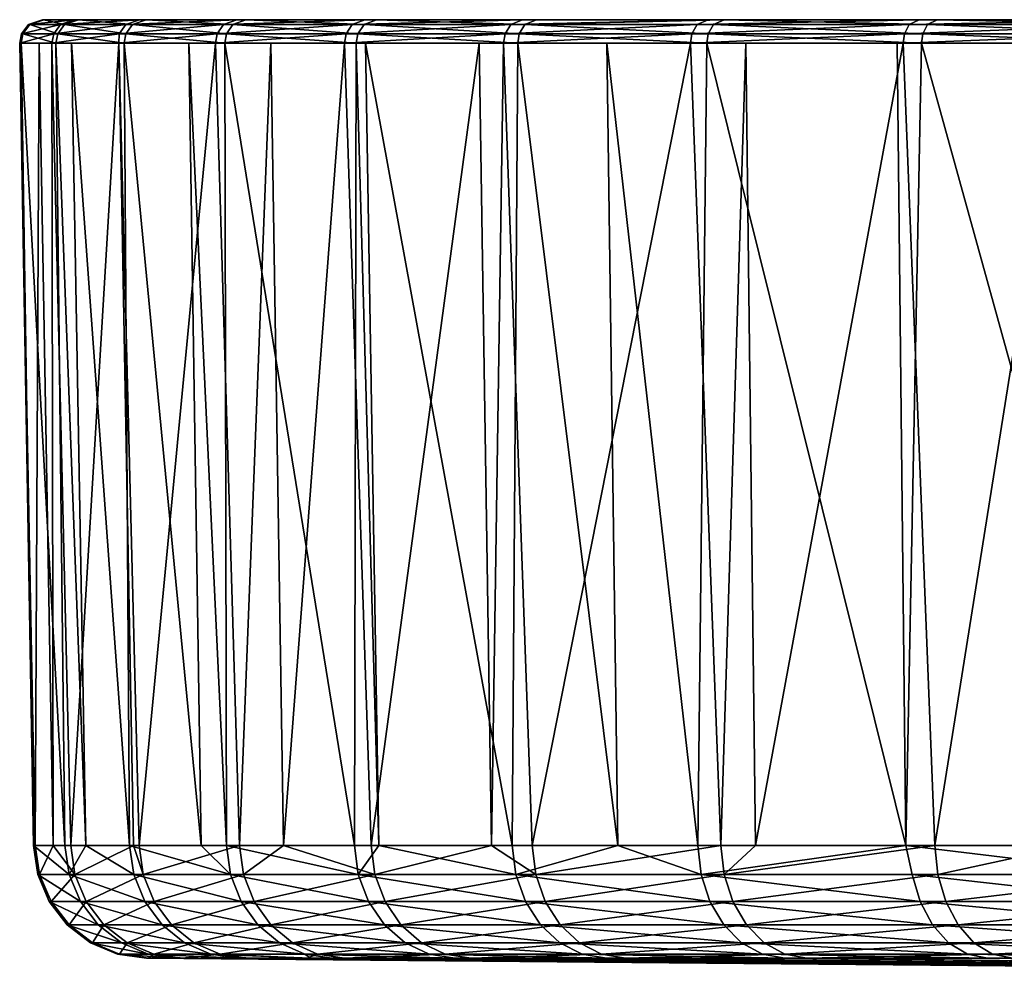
# Model space of a CAD drawing. Extents: x -0.0374 to 0.0374, y -0.0584 to -0.0009.
# Tile 2 of 17: x -0.0374 to -0.0246, y -0.0135 to -0.0009. Entities that reach past the tile are written whole.
import ezdxf

# ---------------------------------------------------------------- set-up
doc = ezdxf.new("R2010")
doc.units = 0
doc.layers.add('mesh', color=7, linetype='CONTINUOUS')

msp = doc.modelspace()

# ---------------------------------------------------------------- meshes
at = {"layer": 'mesh'}
mesh = msp.add_polyface(dxfattribs=at)
corners = [(-0.037027, -0.001157, 0.043903), (-0.037195, -0.001157, 0.042295), (-0.037448, -0.001157, 0.039866), (-0.037434, -0.001157, 0.036564), (-0.03743, -0.001157, 0.035806), (-0.036974, -0.001157, 0.031772), (-0.036771, -0.001157, 0.03087), (-0.036084, -0.001157, 0.027811), (-0.036151, -0.001157, 0.047934), (-0.036149, -0.001035, 0.047866), (-0.03487, -0.001035, 0.051716), (-0.037003, -0.001035, 0.0439), (-0.037424, -0.001035, 0.039864), (-0.037407, -0.001035, 0.035807), (-0.03695, -0.001035, 0.031776), (-0.036061, -0.001035, 0.027817), (-0.03477, -0.001157, 0.023969), (-0.034748, -0.001035, 0.023978), (-0.036062, -0.000917, 0.047842), (-0.034786, -0.000917, 0.051684), (-0.036915, -0.000917, 0.043886), (-0.037335, -0.000917, 0.03986), (-0.037317, -0.000917, 0.035812), (-0.036862, -0.000917, 0.031791), (-0.035974, -0.000917, 0.027842), (-0.034665, -0.000917, 0.024012), (-0.035882, -0.000852, 0.047793), (-0.036731, -0.000852, 0.043856), (-0.037149, -0.000852, 0.039851), (-0.037131, -0.000852, 0.035823), (-0.036678, -0.000852, 0.031822), (-0.035795, -0.000852, 0.027892), (-0.032938, -0.000852, 0.055278)]
mesh.append_faces([[corners[k] for k in face] for face in [(0, 1, 2, 2), (2, 3, 4, 4), (5, 6, 7, 7), (8, 9, 10, 10), (0, 9, 8, 8), (0, 11, 9, 9), (2, 11, 0, 0), (2, 12, 11, 11), (4, 12, 2, 2), (4, 13, 12, 12), (5, 13, 4, 4), (5, 14, 13, 13), (7, 14, 5, 5), (7, 15, 14, 14), (16, 15, 7, 7), (16, 17, 15, 15), (9, 18, 19, 19), (11, 18, 9, 9), (11, 20, 18, 18), (12, 20, 11, 11), (12, 21, 20, 20), (13, 21, 12, 12), (13, 22, 21, 21), (14, 22, 13, 13), (14, 23, 22, 22), (15, 23, 14, 14), (15, 24, 23, 23), (17, 24, 15, 15), (17, 25, 24, 24), (20, 26, 18, 18), (20, 27, 26, 26), (21, 27, 20, 20), (21, 28, 27, 27), (22, 28, 21, 21), (22, 29, 28, 28), (23, 29, 22, 22), (23, 30, 29, 29), (24, 30, 23, 23), (24, 31, 30, 30), (25, 31, 24, 24), (32, 29, 30, 30), (32, 27, 28, 28), (32, 26, 27, 27)]])
mesh = msp.add_polyface(dxfattribs=at)
corners = [(-0.031012, -0.011645, 0.017254), (-0.030941, -0.001157, 0.016822), (-0.032929, -0.001157, 0.020094), (-0.029631, -0.011645, 0.015413), (-0.029776, -0.001157, 0.015303), (-0.031126, -0.001157, 0.058905), (-0.031447, -0.001157, 0.058366), (-0.033204, -0.001157, 0.055417), (-0.034165, -0.001157, 0.053315), (-0.034892, -0.001157, 0.051725), (-0.036084, -0.001157, 0.027811), (-0.03524, -0.001157, 0.025342), (-0.03477, -0.001157, 0.023969), (-0.03305, -0.001157, 0.020292), (-0.031106, -0.001035, 0.058892), (-0.033183, -0.001035, 0.055406), (-0.03487, -0.001035, 0.051716), (-0.036151, -0.001157, 0.047934), (-0.034748, -0.001035, 0.023978), (-0.033029, -0.001035, 0.020303), (-0.030922, -0.001035, 0.016836), (-0.02847, -0.001157, 0.013601), (-0.031031, -0.000917, 0.058842), (-0.033103, -0.000917, 0.055364), (-0.034786, -0.000917, 0.051684), (-0.036149, -0.001035, 0.047866), (-0.034665, -0.000917, 0.024012), (-0.032949, -0.000917, 0.020346), (-0.030847, -0.000917, 0.016887), (-0.030877, -0.000852, 0.058738), (-0.032938, -0.000852, 0.055278), (-0.034613, -0.000852, 0.051615), (-0.036062, -0.000917, 0.047842), (-0.035882, -0.000852, 0.047793), (-0.034492, -0.000852, 0.024081), (-0.035795, -0.000852, 0.027892), (-0.032785, -0.000852, 0.020434), (-0.030694, -0.000852, 0.016992), (-0.028242, -0.000852, 0.013796), (-0.036678, -0.000852, 0.031822), (-0.037149, -0.000852, 0.039851), (-0.037131, -0.000852, 0.035823)]
mesh.append_faces([[corners[k] for k in face] for face in [(0, 1, 2, 2), (3, 4, 1, 1), (5, 6, 7, 7), (7, 8, 9, 9), (10, 11, 12, 12), (13, 2, 1, 1), (7, 14, 5, 5), (7, 15, 14, 14), (9, 15, 7, 7), (9, 16, 15, 15), (17, 16, 9, 9), (13, 18, 12, 12), (13, 19, 18, 18), (1, 19, 13, 13), (1, 20, 19, 19), (21, 20, 1, 1), (15, 22, 14, 14), (15, 23, 22, 22), (16, 23, 15, 15), (16, 24, 23, 23), (25, 24, 16, 16), (19, 26, 18, 18), (19, 27, 26, 26), (20, 27, 19, 19), (20, 28, 27, 27), (23, 29, 22, 22), (23, 30, 29, 29), (24, 30, 23, 23), (24, 31, 30, 30), (32, 31, 24, 24), (32, 33, 31, 31), (26, 34, 35, 35), (27, 34, 26, 26), (27, 36, 34, 34), (28, 36, 27, 27), (28, 37, 36, 36), (37, 38, 30, 30), (30, 36, 37, 37), (30, 34, 36, 36), (35, 34, 30, 30), (30, 39, 35, 35), (40, 41, 30, 30), (31, 33, 30, 30)]])
mesh = msp.add_polyface(dxfattribs=at)
corners = [(-0.025904, -0.001157, 0.065108), (-0.027961, -0.001157, 0.062917), (-0.028683, -0.001157, 0.062148), (-0.030941, -0.001157, 0.016822), (-0.029776, -0.001157, 0.015303), (-0.02847, -0.001157, 0.013601), (-0.025984, -0.001157, 0.011), (-0.025665, -0.001157, 0.010666), (-0.022807, -0.001035, 0.06773), (-0.022822, -0.001157, 0.067749), (-0.025888, -0.001035, 0.06509), (-0.028665, -0.001035, 0.062132), (-0.031126, -0.001157, 0.058905), (-0.031106, -0.001035, 0.058892), (-0.028452, -0.001035, 0.013617), (-0.030922, -0.001035, 0.016836), (-0.025649, -0.001035, 0.010684), (-0.02256, -0.001157, 0.008051), (-0.022545, -0.001035, 0.008071), (-0.022752, -0.000917, 0.067659), (-0.025826, -0.000917, 0.065025), (-0.028596, -0.000917, 0.062075), (-0.031031, -0.000917, 0.058842), (-0.030847, -0.000917, 0.016887), (-0.028384, -0.000917, 0.013675), (-0.025587, -0.000917, 0.010749), (-0.022491, -0.000917, 0.008142), (-0.022639, -0.000852, 0.067511), (-0.025697, -0.000852, 0.064891), (-0.028454, -0.000852, 0.061955), (-0.028242, -0.000852, 0.013796), (-0.02546, -0.000852, 0.010885), (-0.022379, -0.000852, 0.008291), (-0.030877, -0.000852, 0.058738), (-0.030694, -0.000852, 0.016992), (-0.032938, -0.000852, 0.055278), (-0.019036, -0.000852, 0.006046), (-0.011722, -0.000852, 0.002701)]
mesh.append_faces([[corners[k] for k in face] for face in [(0, 1, 2, 2), (3, 4, 5, 5), (5, 6, 7, 7), (0, 8, 9, 9), (0, 10, 8, 8), (2, 10, 0, 0), (2, 11, 10, 10), (12, 11, 2, 2), (12, 13, 11, 11), (5, 14, 15, 15), (7, 14, 5, 5), (7, 16, 14, 14), (17, 16, 7, 7), (17, 18, 16, 16), (10, 19, 8, 8), (10, 20, 19, 19), (11, 20, 10, 10), (11, 21, 20, 20), (13, 21, 11, 11), (13, 22, 21, 21), (14, 23, 15, 15), (14, 24, 23, 23), (16, 24, 14, 14), (16, 25, 24, 24), (18, 25, 16, 16), (18, 26, 25, 25), (20, 27, 19, 19), (20, 28, 27, 27), (21, 28, 20, 20), (21, 29, 28, 28), (22, 29, 21, 21), (24, 30, 23, 23), (25, 30, 24, 24), (25, 31, 30, 30), (26, 31, 25, 25), (26, 32, 31, 31), (22, 33, 29, 29), (30, 34, 23, 23), (35, 32, 36, 36), (35, 31, 32, 32), (35, 30, 31, 31), (37, 33, 35, 35), (37, 28, 29, 29)]])
mesh = msp.add_polyface(dxfattribs=at)
corners = [(-0.019189, -0.001157, 0.005788), (-0.016616, -0.001157, 0.004438), (-0.015594, -0.001157, 0.003902), (-0.015893, -0.001157, 0.07196), (-0.01212, -0.001035, 0.073456), (-0.012128, -0.001157, 0.073479), (-0.015883, -0.001035, 0.071938), (-0.019471, -0.001157, 0.070042), (-0.019459, -0.001035, 0.070022), (-0.022822, -0.001157, 0.067749), (-0.022807, -0.001035, 0.06773), (-0.022545, -0.001035, 0.008071), (-0.02256, -0.001157, 0.008051), (-0.019177, -0.001035, 0.005808), (-0.015584, -0.001035, 0.003924), (-0.011816, -0.001157, 0.002416), (-0.011809, -0.001035, 0.002439), (-0.012091, -0.000917, 0.073371), (-0.015845, -0.000917, 0.071857), (-0.019412, -0.000917, 0.069945), (-0.022752, -0.000917, 0.067659), (-0.022491, -0.000917, 0.008142), (-0.019131, -0.000917, 0.005886), (-0.015547, -0.000917, 0.004005), (-0.01178, -0.000917, 0.002524), (-0.022639, -0.000852, 0.067511), (-0.022379, -0.000852, 0.008291), (-0.012031, -0.000852, 0.073195), (-0.015766, -0.000852, 0.071688), (-0.019316, -0.000852, 0.069786), (-0.019036, -0.000852, 0.006046), (-0.015469, -0.000852, 0.004175), (-0.011722, -0.000852, 0.002701), (-0.032938, -0.000852, 0.055278), (-0.028454, -0.000852, 0.061955), (-0.030877, -0.000852, 0.058738), (-0.025697, -0.000852, 0.064891)]
mesh.append_faces([[corners[k] for k in face] for face in [(0, 1, 2, 2), (3, 4, 5, 5), (3, 6, 4, 4), (7, 6, 3, 3), (7, 8, 6, 6), (9, 8, 7, 7), (9, 10, 8, 8), (0, 11, 12, 12), (0, 13, 11, 11), (2, 13, 0, 0), (2, 14, 13, 13), (15, 14, 2, 2), (15, 16, 14, 14), (6, 17, 4, 4), (6, 18, 17, 17), (8, 18, 6, 6), (8, 19, 18, 18), (10, 19, 8, 8), (10, 20, 19, 19), (13, 21, 11, 11), (13, 22, 21, 21), (14, 22, 13, 13), (14, 23, 22, 22), (16, 23, 14, 14), (16, 24, 23, 23), (20, 25, 19, 19), (22, 26, 21, 21), (18, 27, 17, 17), (18, 28, 27, 27), (19, 28, 18, 18), (19, 29, 28, 28), (25, 29, 19, 19), (22, 30, 26, 26), (23, 30, 22, 22), (23, 31, 30, 30), (24, 31, 23, 23), (24, 32, 31, 31), (32, 28, 29, 29), (32, 27, 28, 28), (33, 30, 31, 31), (32, 33, 31, 31), (34, 35, 32, 32), (32, 25, 36, 36), (29, 25, 32, 32)]])
mesh = msp.add_polyface(dxfattribs=at)
corners = [(-0.037213, -0.012025, 0.036215), (-0.037269, -0.011645, 0.036212), (-0.037267, -0.011645, 0.036571), (-0.036802, -0.012025, 0.032202), (-0.036857, -0.011645, 0.032193), (-0.034695, -0.012025, 0.024426), (-0.035076, -0.011645, 0.025401), (-0.036013, -0.011645, 0.028242), (-0.034747, -0.011645, 0.024406), (-0.033024, -0.012025, 0.020755), (-0.033074, -0.011645, 0.020729), (-0.030966, -0.012025, 0.017285), (-0.029631, -0.011645, 0.015413), (-0.031012, -0.011645, 0.017254), (-0.032856, -0.011645, 0.055682), (-0.031447, -0.001157, 0.058366), (-0.031283, -0.011645, 0.05826), (-0.034575, -0.011645, 0.052026), (-0.034165, -0.001157, 0.053315), (-0.034003, -0.011645, 0.053242), (-0.037244, -0.011645, 0.040252), (-0.037195, -0.001157, 0.042295), (-0.037011, -0.011645, 0.042273), (-0.037434, -0.001157, 0.036564), (-0.036771, -0.001157, 0.03087), (-0.036582, -0.011645, 0.030906), (-0.03524, -0.001157, 0.025342), (-0.032929, -0.001157, 0.020094), (-0.032754, -0.011645, 0.02019), (-0.031126, -0.001157, 0.058905), (-0.030751, -0.011645, 0.059131), (-0.033204, -0.001157, 0.055417), (-0.034892, -0.001157, 0.051725), (-0.035889, -0.011645, 0.048206), (-0.036151, -0.001157, 0.047934), (-0.035962, -0.011645, 0.047883), (-0.036782, -0.011645, 0.044266), (-0.037027, -0.001157, 0.043903), (-0.037448, -0.001157, 0.039866), (-0.03743, -0.001157, 0.035806), (-0.036974, -0.001157, 0.031772), (-0.036084, -0.001157, 0.027811), (-0.03477, -0.001157, 0.023969), (-0.03305, -0.001157, 0.020292), (-0.030941, -0.001157, 0.016822)]
mesh.append_faces([[corners[k] for k in face] for face in [(0, 1, 2, 2), (3, 4, 1, 1), (5, 6, 7, 7), (5, 8, 6, 6), (9, 10, 8, 8), (11, 12, 13, 13), (14, 15, 16, 16), (17, 18, 19, 19), (20, 21, 22, 22), (1, 23, 2, 2), (7, 24, 25, 25), (8, 26, 6, 6), (13, 27, 28, 28), (16, 29, 30, 30), (16, 15, 29, 29), (14, 31, 15, 15), (19, 31, 14, 14), (19, 18, 31, 31), (17, 32, 18, 18), (33, 32, 17, 17), (33, 34, 32, 32), (35, 34, 33, 33), (36, 34, 35, 35), (36, 37, 34, 34), (22, 37, 36, 36), (22, 21, 37, 37), (20, 38, 21, 21), (2, 38, 20, 20), (2, 23, 38, 38), (1, 39, 23, 23), (4, 39, 1, 1), (4, 40, 39, 39), (25, 40, 4, 4), (25, 24, 40, 40), (7, 41, 24, 24), (6, 41, 7, 7), (6, 26, 41, 41), (8, 42, 26, 26), (10, 42, 8, 8), (10, 43, 42, 42), (28, 43, 10, 10), (28, 27, 43, 43), (12, 44, 13, 13)]])
mesh = msp.add_polyface(dxfattribs=at)
corners = [(-0.028244, -0.012025, 0.062295), (-0.028286, -0.011645, 0.062332), (-0.027834, -0.011645, 0.062804), (-0.030841, -0.012379, 0.017369), (-0.02843, -0.012379, 0.014155), (-0.030966, -0.012025, 0.017285), (-0.025789, -0.012025, 0.011113), (-0.022639, -0.012379, 0.008601), (-0.022731, -0.012025, 0.008482), (-0.028545, -0.012025, 0.014059), (-0.025685, -0.012379, 0.011221), (-0.023705, -0.011645, 0.066745), (-0.022394, -0.011645, 0.067844), (-0.022361, -0.012025, 0.067799), (-0.025452, -0.012025, 0.065207), (-0.025349, -0.012379, 0.065097), (-0.02549, -0.011645, 0.065248), (-0.02813, -0.012379, 0.062197), (-0.030705, -0.012025, 0.059099), (-0.030581, -0.012379, 0.059014), (-0.030751, -0.011645, 0.059131), (-0.029631, -0.011645, 0.015413), (-0.028588, -0.011645, 0.014023), (-0.021436, -0.011645, 0.007525), (-0.022765, -0.011645, 0.008438), (-0.023824, -0.001157, 0.06689), (-0.027961, -0.001157, 0.062917), (-0.029776, -0.001157, 0.015303), (-0.025871, -0.011645, 0.011118), (-0.022822, -0.001157, 0.067749), (-0.025904, -0.001157, 0.065108), (-0.028683, -0.001157, 0.062148), (-0.031126, -0.001157, 0.058905), (-0.02847, -0.001157, 0.013601), (-0.025984, -0.001157, 0.011), (-0.025665, -0.001157, 0.010666), (-0.02256, -0.001157, 0.008051)]
mesh.append_faces([[corners[k] for k in face] for face in [(0, 1, 2, 2), (3, 4, 5, 5), (6, 7, 8, 8), (9, 10, 6, 6), (11, 12, 13, 13), (14, 13, 15, 15), (14, 11, 13, 13), (16, 11, 14, 14), (0, 14, 17, 17), (0, 16, 14, 14), (2, 16, 0, 0), (0, 18, 1, 1), (0, 19, 18, 18), (17, 19, 0, 0), (18, 20, 1, 1), (5, 9, 21, 21), (4, 9, 5, 5), (4, 10, 9, 9), (9, 22, 21, 21), (23, 24, 8, 8), (16, 25, 11, 11), (1, 26, 2, 2), (22, 27, 21, 21), (9, 28, 22, 22), (6, 28, 9, 9), (8, 28, 6, 6), (8, 24, 28, 28), (11, 29, 12, 12), (11, 25, 29, 29), (16, 30, 25, 25), (2, 30, 16, 16), (2, 26, 30, 30), (1, 31, 26, 26), (20, 31, 1, 1), (20, 32, 31, 31), (22, 33, 27, 27), (28, 33, 22, 22), (28, 34, 33, 33), (28, 35, 34, 34), (24, 35, 28, 28), (24, 36, 35, 35), (23, 36, 24, 24), (29, 25, 30, 30)]])
mesh = msp.add_polyface(dxfattribs=at)
corners = [(-0.032806, -0.012025, 0.055656), (-0.030705, -0.012025, 0.059099), (-0.032674, -0.012379, 0.055585), (-0.036727, -0.012025, 0.044256), (-0.035835, -0.012025, 0.048191), (-0.036578, -0.012379, 0.044231), (-0.036802, -0.012025, 0.032202), (-0.037213, -0.012025, 0.036215), (-0.036653, -0.012379, 0.032225), (-0.033024, -0.012025, 0.020755), (-0.034695, -0.012025, 0.024426), (-0.032891, -0.012379, 0.020824), (-0.034384, -0.012379, 0.051949), (-0.034523, -0.012025, 0.052005), (-0.034003, -0.011645, 0.053242), (-0.034575, -0.011645, 0.052026), (-0.031283, -0.011645, 0.05826), (-0.030751, -0.011645, 0.059131), (-0.032856, -0.011645, 0.055682), (-0.03569, -0.012379, 0.048149), (-0.035889, -0.011645, 0.048206), (-0.035962, -0.011645, 0.047883), (-0.036782, -0.011645, 0.044266), (-0.037011, -0.011645, 0.042273), (-0.037038, -0.012379, 0.04024), (-0.037188, -0.012025, 0.040249), (-0.037244, -0.011645, 0.040252), (-0.037063, -0.012379, 0.036222), (-0.037267, -0.011645, 0.036571), (-0.037269, -0.011645, 0.036212), (-0.036582, -0.011645, 0.030906), (-0.036857, -0.011645, 0.032193), (-0.035814, -0.012379, 0.028296), (-0.035959, -0.012025, 0.028257), (-0.036013, -0.011645, 0.028242), (-0.034555, -0.012379, 0.024481), (-0.034747, -0.011645, 0.024406), (-0.032754, -0.011645, 0.02019), (-0.033074, -0.011645, 0.020729), (-0.030841, -0.012379, 0.017369), (-0.030966, -0.012025, 0.017285), (-0.031012, -0.011645, 0.017254)]
mesh.append_faces([[corners[k] for k in face] for face in [(0, 1, 2, 2), (3, 4, 5, 5), (6, 7, 8, 8), (9, 10, 11, 11), (12, 0, 2, 2), (13, 0, 12, 12), (13, 14, 0, 0), (15, 14, 13, 13), (1, 16, 17, 17), (0, 16, 1, 1), (0, 18, 16, 16), (14, 18, 0, 0), (13, 4, 15, 15), (13, 19, 4, 4), (12, 19, 13, 13), (4, 20, 15, 15), (4, 21, 20, 20), (3, 21, 4, 4), (3, 22, 21, 21), (23, 22, 3, 3), (24, 3, 5, 5), (25, 3, 24, 24), (25, 23, 3, 3), (26, 23, 25, 25), (25, 7, 26, 26), (25, 27, 7, 7), (24, 27, 25, 25), (7, 28, 26, 26), (6, 29, 7, 7), (30, 31, 6, 6), (32, 6, 8, 8), (33, 6, 32, 32), (33, 30, 6, 6), (34, 30, 33, 33), (33, 10, 34, 34), (33, 35, 10, 10), (32, 35, 33, 33), (9, 36, 10, 10), (37, 38, 9, 9), (39, 9, 11, 11), (40, 9, 39, 39), (40, 37, 9, 9), (41, 37, 40, 40)]])
mesh = msp.add_polyface(dxfattribs=at)
corners = [(-0.035697, -0.013065, 0.044081), (-0.035322, -0.013119, 0.044017), (-0.035766, -0.013119, 0.040163), (-0.03617, -0.013065, 0.036265), (-0.03579, -0.013119, 0.036283), (-0.035395, -0.013119, 0.032424), (-0.03577, -0.013065, 0.032365), (-0.034584, -0.013119, 0.02863), (-0.034831, -0.013065, 0.047905), (-0.035171, -0.012916, 0.048002), (-0.036046, -0.012916, 0.044141), (-0.035464, -0.012682, 0.048085), (-0.036347, -0.012682, 0.044192), (-0.03569, -0.012379, 0.048149), (-0.036578, -0.012379, 0.044231), (-0.035835, -0.012025, 0.048191), (-0.036524, -0.012916, 0.036248), (-0.03612, -0.012916, 0.032309), (-0.036828, -0.012682, 0.036234), (-0.036421, -0.012682, 0.032262), (-0.037063, -0.012379, 0.036222), (-0.036653, -0.012379, 0.032225), (-0.037213, -0.012025, 0.036215), (-0.034384, -0.012379, 0.051949), (-0.036145, -0.013065, 0.040186), (-0.036499, -0.012916, 0.040207), (-0.036803, -0.012682, 0.040226), (-0.037038, -0.012379, 0.04024), (-0.034951, -0.013065, 0.02853), (-0.035293, -0.012916, 0.028438), (-0.035587, -0.012682, 0.028358), (-0.035814, -0.012379, 0.028296), (-0.034336, -0.012682, 0.024567), (-0.034052, -0.012916, 0.024678)]
mesh.append_faces([[corners[k] for k in face] for face in [(0, 1, 2, 2), (3, 4, 5, 5), (6, 5, 7, 7), (0, 8, 1, 1), (0, 9, 8, 8), (10, 9, 0, 0), (10, 11, 9, 9), (12, 11, 10, 10), (12, 13, 11, 11), (14, 13, 12, 12), (14, 15, 13, 13), (6, 3, 5, 5), (6, 16, 3, 3), (17, 16, 6, 6), (17, 18, 16, 16), (19, 18, 17, 17), (19, 20, 18, 18), (21, 20, 19, 19), (21, 22, 20, 20), (23, 11, 13, 13), (24, 0, 2, 2), (24, 10, 0, 0), (25, 10, 24, 24), (25, 12, 10, 10), (26, 12, 25, 25), (26, 14, 12, 12), (27, 14, 26, 26), (27, 18, 20, 20), (26, 18, 27, 27), (26, 16, 18, 18), (25, 16, 26, 26), (25, 3, 16, 16), (24, 3, 25, 25), (24, 4, 3, 3), (2, 4, 24, 24), (28, 17, 6, 6), (29, 17, 28, 28), (29, 19, 17, 17), (30, 19, 29, 29), (30, 21, 19, 19), (31, 21, 30, 30), (30, 32, 31, 31), (29, 33, 30, 30)]])
mesh = msp.add_polyface(dxfattribs=at)
corners = [(-0.031887, -0.013065, 0.055161), (-0.031552, -0.013119, 0.054981), (-0.033203, -0.013119, 0.05147), (-0.033695, -0.013119, 0.050041), (-0.034465, -0.013119, 0.047801), (-0.034831, -0.013065, 0.047905), (-0.035322, -0.013119, 0.044017), (-0.033647, -0.013119, 0.025789), (-0.033369, -0.013119, 0.024945), (-0.033723, -0.013065, 0.024807), (-0.031761, -0.013119, 0.021414), (-0.029845, -0.013065, 0.058508), (-0.032199, -0.012916, 0.055329), (-0.030136, -0.012916, 0.058708), (-0.032467, -0.012682, 0.055473), (-0.030387, -0.012682, 0.058881), (-0.032674, -0.012379, 0.055585), (-0.030581, -0.012379, 0.059014), (-0.030705, -0.012025, 0.059099), (-0.032098, -0.013065, 0.021238), (-0.034052, -0.012916, 0.024678), (-0.032412, -0.012916, 0.021074), (-0.034336, -0.012682, 0.024567), (-0.032682, -0.012682, 0.020933), (-0.034555, -0.012379, 0.024481), (-0.032891, -0.012379, 0.020824), (-0.034695, -0.012025, 0.024426), (-0.033555, -0.013065, 0.051613), (-0.033883, -0.012916, 0.051746), (-0.034166, -0.012682, 0.05186), (-0.034384, -0.012379, 0.051949), (-0.035464, -0.012682, 0.048085), (-0.035171, -0.012916, 0.048002), (-0.034951, -0.013065, 0.02853), (-0.03577, -0.013065, 0.032365), (-0.034584, -0.013119, 0.02863), (-0.035814, -0.012379, 0.028296), (-0.035587, -0.012682, 0.028358), (-0.035293, -0.012916, 0.028438), (-0.030098, -0.013065, 0.017866), (-0.030392, -0.012916, 0.017669), (-0.030645, -0.012682, 0.0175), (-0.030841, -0.012379, 0.017369)]
mesh.append_faces([[corners[k] for k in face] for face in [(0, 1, 2, 2), (3, 4, 5, 5), (6, 5, 4, 4), (7, 8, 9, 9), (10, 9, 8, 8), (0, 11, 1, 1), (12, 13, 0, 0), (14, 15, 12, 12), (16, 17, 14, 14), (16, 18, 17, 17), (19, 9, 10, 10), (19, 20, 9, 9), (21, 20, 19, 19), (21, 22, 20, 20), (23, 22, 21, 21), (23, 24, 22, 22), (25, 24, 23, 23), (25, 26, 24, 24), (27, 0, 2, 2), (27, 12, 0, 0), (28, 12, 27, 27), (28, 14, 12, 12), (29, 14, 28, 28), (29, 16, 14, 14), (30, 16, 29, 29), (29, 31, 30, 30), (29, 32, 31, 31), (28, 32, 29, 29), (28, 5, 32, 32), (27, 5, 28, 28), (27, 3, 5, 5), (2, 3, 27, 27), (33, 34, 35, 35), (36, 22, 24, 24), (37, 20, 22, 22), (38, 9, 20, 20), (33, 9, 38, 38), (33, 7, 9, 9), (35, 7, 33, 33), (39, 21, 19, 19), (40, 23, 21, 21), (41, 25, 23, 23), (42, 25, 41, 41)]])
mesh = msp.add_polyface(dxfattribs=at)
corners = [(-0.027453, -0.013119, 0.014974), (-0.029782, -0.013119, 0.018077), (-0.012065, -0.013299, 0.025789), (-0.024803, -0.013119, 0.012141), (-0.021862, -0.013119, 0.009611), (-0.012065, -0.013299, 0.050041), (-0.027164, -0.013119, 0.061367), (-0.024478, -0.013119, 0.064167), (-0.029531, -0.013119, 0.058293), (-0.031552, -0.013119, 0.054981), (-0.021734, -0.013065, 0.066964), (-0.021506, -0.013119, 0.06666), (-0.024738, -0.013065, 0.064444), (-0.022094, -0.013065, 0.009309), (-0.018664, -0.013119, 0.007413), (-0.025311, -0.012916, 0.011611), (-0.02231, -0.012916, 0.009029), (-0.025522, -0.012682, 0.011391), (-0.025066, -0.013065, 0.011866), (-0.028249, -0.012682, 0.014306), (-0.028016, -0.012916, 0.014502), (-0.027745, -0.013065, 0.01473), (-0.022495, -0.012682, 0.008788), (-0.022639, -0.012379, 0.008601), (-0.025685, -0.012379, 0.011221), (-0.018475, -0.013065, 0.069144), (-0.021947, -0.012916, 0.067247), (-0.018656, -0.012916, 0.069448), (-0.022129, -0.012682, 0.067491), (-0.018811, -0.012682, 0.06971), (-0.022271, -0.012379, 0.067679), (-0.018931, -0.012379, 0.069913), (-0.025789, -0.012025, 0.011113), (-0.02498, -0.012916, 0.064703), (-0.025188, -0.012682, 0.064925), (-0.025349, -0.012379, 0.065097), (-0.022361, -0.012025, 0.067799), (-0.027452, -0.013065, 0.061614), (-0.027721, -0.012916, 0.061845), (-0.027952, -0.012682, 0.062044), (-0.02813, -0.012379, 0.062197), (-0.025452, -0.012025, 0.065207), (-0.018862, -0.013065, 0.007089), (-0.019047, -0.012916, 0.006787), (-0.019205, -0.012682, 0.006527), (-0.035395, -0.013119, 0.032424), (-0.03579, -0.013119, 0.036283), (-0.013358, -0.01332, 0.037526), (-0.01234, -0.01332, 0.032862), (-0.012065, -0.01332, 0.03234), (-0.033647, -0.013119, 0.025789), (-0.035766, -0.013119, 0.040163), (-0.035322, -0.013119, 0.044017), (-0.013228, -0.01332, 0.039919)]
mesh.append_faces([[corners[k] for k in face] for face in [(0, 1, 2, 2), (2, 3, 0, 0), (2, 4, 3, 3), (5, 6, 7, 7), (5, 8, 6, 6), (9, 8, 5, 5), (10, 11, 7, 7), (12, 7, 6, 6), (13, 4, 14, 14), (15, 16, 17, 17), (15, 13, 16, 16), (18, 13, 15, 15), (18, 4, 13, 13), (3, 4, 18, 18), (19, 15, 17, 17), (20, 18, 15, 15), (21, 3, 18, 18), (22, 23, 24, 24), (10, 25, 11, 11), (26, 27, 10, 10), (28, 29, 26, 26), (30, 31, 28, 28), (32, 24, 23, 23), (12, 10, 7, 7), (12, 26, 10, 10), (33, 26, 12, 12), (33, 28, 26, 26), (34, 28, 33, 33), (34, 30, 28, 28), (35, 30, 34, 34), (35, 36, 30, 30), (37, 33, 12, 12), (38, 34, 33, 33), (39, 35, 34, 34), (40, 41, 35, 35), (17, 22, 24, 24), (16, 22, 17, 17), (42, 16, 13, 13), (43, 22, 16, 16), (44, 23, 22, 22), (45, 46, 47, 47), (48, 49, 50, 50), (51, 52, 53, 53)]])
mesh = msp.add_polyface(dxfattribs=at)
corners = [(-0.033647, -0.013119, 0.025789), (-0.012065, -0.01332, 0.03234), (-0.012065, -0.013299, 0.025789), (-0.018664, -0.013119, 0.007413), (-0.021862, -0.013119, 0.009611), (-0.015248, -0.013119, 0.005575), (-0.012065, -0.013299, 0.050041), (-0.018281, -0.013119, 0.068817), (-0.014842, -0.013119, 0.070613), (-0.021506, -0.013119, 0.06666), (-0.024478, -0.013119, 0.064167), (-0.018475, -0.013065, 0.069144), (-0.018862, -0.013065, 0.007089), (-0.021734, -0.013065, 0.066964), (-0.018656, -0.012916, 0.069448), (-0.021947, -0.012916, 0.067247), (-0.018811, -0.012682, 0.06971), (-0.022129, -0.012682, 0.067491), (-0.018931, -0.012379, 0.069913), (-0.022271, -0.012379, 0.067679), (-0.019008, -0.012025, 0.070042), (-0.01537, -0.012379, 0.071772), (-0.011628, -0.012379, 0.073236), (-0.015272, -0.012682, 0.071558), (-0.015146, -0.012916, 0.071281), (-0.015, -0.013065, 0.070959), (-0.022094, -0.013065, 0.009309), (-0.019047, -0.012916, 0.006787), (-0.02231, -0.012916, 0.009029), (-0.019205, -0.012682, 0.006527), (-0.022495, -0.012682, 0.008788), (-0.019328, -0.012379, 0.006326), (-0.022639, -0.012379, 0.008601), (-0.015409, -0.013065, 0.005231), (-0.01556, -0.012916, 0.00491), (-0.01569, -0.012682, 0.004635), (-0.01579, -0.012379, 0.004422), (-0.01199, -0.012682, 0.003134), (-0.011891, -0.012916, 0.003422), (-0.011776, -0.013065, 0.003757), (-0.012065, -0.013119, 0.004283), (-0.01451, -0.013498, 0.038763), (-0.014323, -0.013419, 0.036257), (-0.014407, -0.013419, 0.038758), (-0.014426, -0.013498, 0.036245), (-0.034584, -0.013119, 0.02863), (-0.013059, -0.01332, 0.035148), (-0.01234, -0.01332, 0.032862), (-0.035395, -0.013119, 0.032424), (-0.013358, -0.01332, 0.037526), (-0.035766, -0.013119, 0.040163), (-0.013228, -0.01332, 0.039919), (-0.012673, -0.01332, 0.04225), (-0.033695, -0.013119, 0.050041), (-0.034465, -0.013119, 0.047801)]
mesh.append_faces([[corners[k] for k in face] for face in [(0, 1, 2, 2), (3, 4, 2, 2), (2, 5, 3, 3), (6, 7, 8, 8), (6, 9, 7, 7), (10, 9, 6, 6), (11, 7, 9, 9), (12, 3, 5, 5), (13, 14, 11, 11), (15, 16, 14, 14), (17, 18, 16, 16), (19, 20, 18, 18), (21, 22, 23, 23), (21, 16, 18, 18), (23, 16, 21, 21), (23, 14, 16, 16), (24, 14, 23, 23), (24, 11, 14, 14), (25, 11, 24, 24), (25, 7, 11, 11), (8, 7, 25, 25), (12, 26, 3, 3), (27, 28, 12, 12), (29, 30, 27, 27), (31, 32, 29, 29), (33, 12, 5, 5), (33, 27, 12, 12), (34, 27, 33, 33), (34, 29, 27, 27), (35, 29, 34, 34), (35, 31, 29, 29), (36, 31, 35, 35), (35, 37, 36, 36), (34, 38, 35, 35), (33, 39, 34, 34), (5, 40, 33, 33), (41, 42, 43, 43), (44, 42, 41, 41), (45, 46, 47, 47), (48, 49, 46, 46), (49, 50, 51, 51), (52, 53, 6, 6), (51, 54, 52, 52)]])
mesh = msp.add_polyface(dxfattribs=at)
corners = [(-0.033647, -0.013119, 0.025789), (-0.012065, -0.013299, 0.025789), (-0.033369, -0.013119, 0.024945), (-0.031761, -0.013119, 0.021414), (-0.029782, -0.013119, 0.018077), (-0.012065, -0.013299, 0.050041), (-0.033203, -0.013119, 0.05147), (-0.031552, -0.013119, 0.054981), (-0.033695, -0.013119, 0.050041), (-0.029845, -0.013065, 0.058508), (-0.029531, -0.013119, 0.058293), (-0.032098, -0.013065, 0.021238), (-0.028249, -0.012682, 0.014306), (-0.025522, -0.012682, 0.011391), (-0.02843, -0.012379, 0.014155), (-0.028016, -0.012916, 0.014502), (-0.025311, -0.012916, 0.011611), (-0.027745, -0.013065, 0.01473), (-0.025066, -0.013065, 0.011866), (-0.027453, -0.013119, 0.014974), (-0.024803, -0.013119, 0.012141), (-0.030841, -0.012379, 0.017369), (-0.030645, -0.012682, 0.0175), (-0.030392, -0.012916, 0.017669), (-0.030098, -0.013065, 0.017866), (-0.031887, -0.013065, 0.055161), (-0.030136, -0.012916, 0.058708), (-0.032199, -0.012916, 0.055329), (-0.030387, -0.012682, 0.058881), (-0.032467, -0.012682, 0.055473), (-0.030581, -0.012379, 0.059014), (-0.027452, -0.013065, 0.061614), (-0.024738, -0.013065, 0.064444), (-0.027164, -0.013119, 0.061367), (-0.027721, -0.012916, 0.061845), (-0.02498, -0.012916, 0.064703), (-0.027952, -0.012682, 0.062044), (-0.025188, -0.012682, 0.064925), (-0.02813, -0.012379, 0.062197), (-0.025349, -0.012379, 0.065097), (-0.032412, -0.012916, 0.021074), (-0.032682, -0.012682, 0.020933), (-0.025685, -0.012379, 0.011221), (-0.034584, -0.013119, 0.02863), (-0.01234, -0.01332, 0.032862), (-0.035395, -0.013119, 0.032424), (-0.013059, -0.01332, 0.035148), (-0.013358, -0.01332, 0.037526), (-0.03579, -0.013119, 0.036283), (-0.035766, -0.013119, 0.040163), (-0.012673, -0.01332, 0.04225), (-0.034465, -0.013119, 0.047801), (-0.013228, -0.01332, 0.039919), (-0.035322, -0.013119, 0.044017)]
mesh.append_faces([[corners[k] for k in face] for face in [(0, 1, 2, 2), (1, 3, 2, 2), (1, 4, 3, 3), (5, 6, 7, 7), (5, 8, 6, 6), (9, 10, 7, 7), (11, 3, 4, 4), (12, 13, 14, 14), (15, 16, 12, 12), (17, 18, 15, 15), (19, 20, 17, 17), (21, 12, 14, 14), (22, 12, 21, 21), (22, 15, 12, 12), (23, 15, 22, 22), (23, 17, 15, 15), (24, 17, 23, 23), (24, 19, 17, 17), (4, 19, 24, 24), (25, 26, 9, 9), (27, 28, 26, 26), (29, 30, 28, 28), (31, 32, 33, 33), (34, 35, 31, 31), (36, 37, 34, 34), (38, 39, 36, 36), (38, 28, 30, 30), (36, 28, 38, 38), (36, 26, 28, 28), (34, 26, 36, 36), (34, 9, 26, 26), (31, 9, 34, 34), (31, 10, 9, 9), (33, 10, 31, 31), (24, 11, 4, 4), (23, 40, 24, 24), (22, 41, 23, 23), (13, 42, 14, 14), (43, 44, 0, 0), (45, 46, 43, 43), (47, 48, 49, 49), (50, 51, 8, 8), (52, 53, 51, 51)]])

doc.saveas('drawing.dxf')
